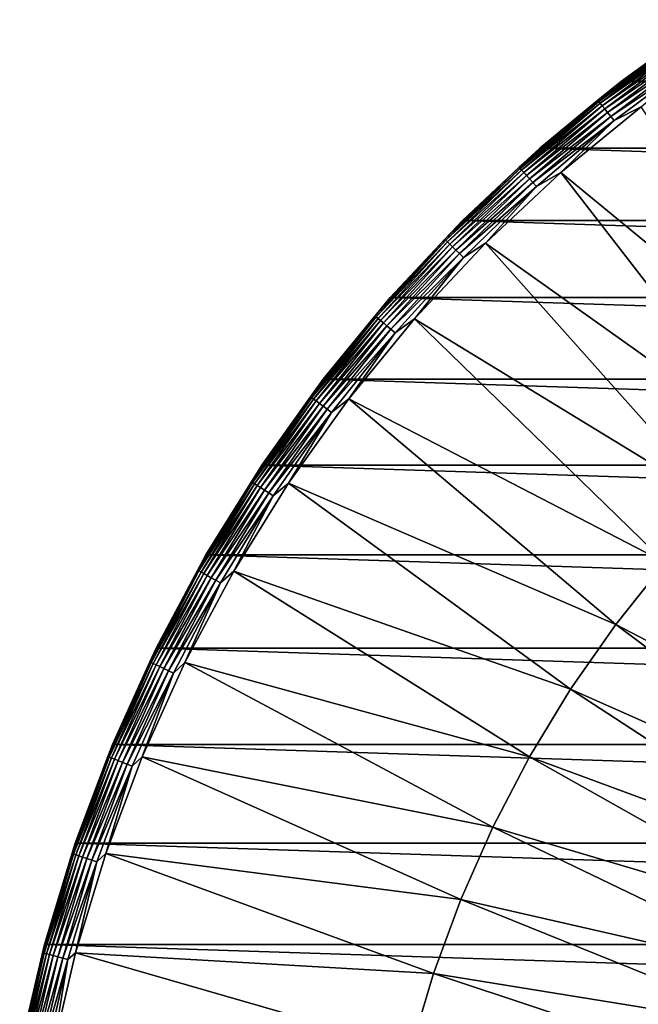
# Model space of a CAD drawing. Header units: metres. Extents: x -102 to 72, y -265 to 72.
# Tile 256 of 256: x -71 to -43, y 16 to 60. Entities that reach past the tile are written whole.
import ezdxf

# ---------------------------------------------------------------- set-up
doc = ezdxf.new("R2010")
doc.units = ezdxf.units.M
doc.layers.add('solid_20661094', color=7, linetype='CONTINUOUS')

msp = doc.modelspace()

# ---------------------------------------------------------------- linework, layer by layer
at = {"layer": 'solid_20661094'}
for points in [[(44.135391, 57.517971, -876.750061), (-44.135391, 57.517971, -876.750061), (-40.278751, 60.281609, -876.750061)], [(-40.278843, 60.281548, -864.377136), (-40.278751, 60.281609, -876.750061), (-44.135391, 57.517971, -876.750061)], [(-44.135204, 57.518116, -864.377136), (-40.278843, 60.281548, -864.377136), (-44.135391, 57.517971, -876.750061)], [(-41.466175, 59.444881, -864.124268), (-40.278843, 60.281548, -864.377136), (-44.135204, 57.518116, -864.377136)], [(-45.189625, 56.665997, -864.124268), (-41.466175, 59.444881, -864.124268), (-44.135204, 57.518116, -864.377136)], [(-41.429291, 59.392002, -863.876709), (-41.466175, 59.444881, -864.124268), (-45.189625, 56.665997, -864.124268)], [(-45.149426, 56.615593, -863.876709), (-41.429291, 59.392002, -863.876709), (-45.189625, 56.665997, -864.124268)], [(-41.368874, 59.305389, -863.643677), (-41.429291, 59.392002, -863.876709), (-45.149426, 56.615593, -863.876709)], [(-45.083584, 56.533028, -863.643677), (-41.368874, 59.305389, -863.643677), (-45.149426, 56.615593, -863.876709)], [(-41.286682, 59.187561, -863.432007), (-41.368874, 59.305389, -863.643677), (-45.083584, 56.533028, -863.643677)], [(-44.994015, 56.420708, -863.432007), (-41.286682, 59.187561, -863.432007), (-45.083584, 56.533028, -863.643677)], [(-41.185108, 59.04195, -863.247803), (-41.286682, 59.187561, -863.432007), (-44.994015, 56.420708, -863.432007)], [(-44.88332, 56.281902, -863.247803), (-41.185108, 59.04195, -863.247803), (-44.994015, 56.420708, -863.432007)], [(-41.067104, 58.872784, -863.096497), (-41.185108, 59.04195, -863.247803), (-44.88332, 56.281902, -863.247803)], [(-44.754719, 56.120644, -863.096497), (-41.067104, 58.872784, -863.096497), (-44.88332, 56.281902, -863.247803)], [(-40.936104, 58.684986, -862.982361), (-41.067104, 58.872784, -863.096497), (-44.754719, 56.120644, -863.096497)], [(-44.611958, 55.941624, -862.982361), (-40.936104, 58.684986, -862.982361), (-44.754719, 56.120644, -863.096497)], [(-40.795918, 58.484016, -862.908875), (-40.936104, 58.684986, -862.982361), (-44.611958, 55.941624, -862.982361)], [(-44.459183, 55.750053, -862.908875), (-40.795918, 58.484016, -862.908875), (-44.611958, 55.941624, -862.982361)], [(-44.459183, 55.750053, -862.908875), (-43.254501, 56.370365, -862.878052), (-40.795918, 58.484016, -862.908875)], [(-44.135204, 57.518116, -864.377136), (-44.135391, 57.517971, -876.750061), (-47.802639, 54.508324, -876.750061)], [(-47.80257, 54.508385, -864.377136), (-44.135204, 57.518116, -864.377136), (-47.802639, 54.508324, -876.750061)], [(47.802639, 54.508324, -876.750061), (-47.802639, 54.508324, -876.750061), (-44.135391, 57.517971, -876.750061)], [(-45.189625, 56.665997, -864.124268), (-44.135204, 57.518116, -864.377136), (-47.80257, 54.508385, -864.377136)], [(47.802639, 54.508324, -876.750061), (-44.135391, 57.517971, -876.750061), (44.135391, 57.517971, -876.750061)], [(-48.727383, 53.654263, -864.124268), (-45.189625, 56.665997, -864.124268), (-47.80257, 54.508385, -864.377136)], [(-45.149426, 56.615593, -863.876709), (-45.189625, 56.665997, -864.124268), (-48.727383, 53.654263, -864.124268)], [(-48.684036, 53.606533, -863.876709), (-45.149426, 56.615593, -863.876709), (-48.727383, 53.654263, -864.124268)], [(-45.083584, 56.533028, -863.643677), (-45.149426, 56.615593, -863.876709), (-48.684036, 53.606533, -863.876709)], [(-48.613041, 53.528358, -863.643677), (-45.083584, 56.533028, -863.643677), (-48.684036, 53.606533, -863.876709)], [(-44.994015, 56.420708, -863.432007), (-45.083584, 56.533028, -863.643677), (-48.613041, 53.528358, -863.643677)], [(-48.516457, 53.422009, -863.432007), (-44.994015, 56.420708, -863.432007), (-48.613041, 53.528358, -863.643677)], [(-44.88332, 56.281902, -863.247803), (-44.994015, 56.420708, -863.432007), (-48.516457, 53.422009, -863.432007)], [(-48.397095, 53.290581, -863.247803), (-44.88332, 56.281902, -863.247803), (-48.516457, 53.422009, -863.432007)], [(-44.754719, 56.120644, -863.096497), (-44.88332, 56.281902, -863.247803), (-48.397095, 53.290581, -863.247803)], [(-43.254501, 56.370365, -862.878052), (-46.84869, 53.420692, -862.878052), (-34.535614, 43.306293, -862.38269)], [(-44.459183, 55.750053, -862.908875), (-46.84869, 53.420692, -862.878052), (-43.254501, 56.370365, -862.878052)], [(-48.258427, 53.137894, -863.096497), (-44.754719, 56.120644, -863.096497), (-48.397095, 53.290581, -863.247803)], [(-44.611958, 55.941624, -862.982361), (-44.754719, 56.120644, -863.096497), (-48.258427, 53.137894, -863.096497)], [(-48.104488, 52.968388, -862.982361), (-44.611958, 55.941624, -862.982361), (-48.258427, 53.137894, -863.096497)], [(-44.459183, 55.750053, -862.908875), (-44.611958, 55.941624, -862.982361), (-48.104488, 52.968388, -862.982361)], [(-47.939754, 52.786999, -862.908875), (-44.459183, 55.750053, -862.908875), (-48.104488, 52.968388, -862.982361)], [(-47.939754, 52.786999, -862.908875), (-46.84869, 53.420692, -862.878052), (-44.459183, 55.750053, -862.908875)], [(-51.265244, 51.265244, -864.377136), (-47.80257, 54.508385, -864.377136), (-51.265179, 51.265308, -876.750061)], [(-48.727383, 53.654263, -864.124268), (-47.80257, 54.508385, -864.377136), (-51.265244, 51.265244, -864.377136)], [(-47.80257, 54.508385, -864.377136), (-47.802639, 54.508324, -876.750061), (-51.265179, 51.265308, -876.750061)], [(51.265179, 51.265308, -876.750061), (-51.265179, 51.265308, -876.750061), (-47.802639, 54.508324, -876.750061)], [(51.265179, 51.265308, -876.750061), (-47.802639, 54.508324, -876.750061), (47.802639, 54.508324, -876.750061)], [(-52.064907, 50.42205, -864.124268), (-48.727383, 53.654263, -864.124268), (-51.265244, 51.265244, -864.377136)], [(-48.684036, 53.606533, -863.876709), (-48.727383, 53.654263, -864.124268), (-52.064907, 50.42205, -864.124268)], [(-52.018593, 50.377197, -863.876709), (-48.684036, 53.606533, -863.876709), (-52.064907, 50.42205, -864.124268)], [(-48.613041, 53.528358, -863.643677), (-48.684036, 53.606533, -863.876709), (-52.018593, 50.377197, -863.876709)], [(-51.942734, 50.30373, -863.643677), (-48.613041, 53.528358, -863.643677), (-52.018593, 50.377197, -863.876709)], [(-48.516457, 53.422009, -863.432007), (-48.613041, 53.528358, -863.643677), (-51.942734, 50.30373, -863.643677)], [(-51.839535, 50.203789, -863.432007), (-48.516457, 53.422009, -863.432007), (-51.942734, 50.30373, -863.643677)], [(-48.397095, 53.290581, -863.247803), (-48.516457, 53.422009, -863.432007), (-51.839535, 50.203789, -863.432007)], [(-51.711998, 50.080276, -863.247803), (-48.397095, 53.290581, -863.247803), (-51.839535, 50.203789, -863.432007)], [(-48.258427, 53.137894, -863.096497), (-48.397095, 53.290581, -863.247803), (-51.711998, 50.080276, -863.247803)], [(-51.563831, 49.936787, -863.096497), (-48.258427, 53.137894, -863.096497), (-51.711998, 50.080276, -863.247803)], [(-48.104488, 52.968388, -862.982361), (-48.258427, 53.137894, -863.096497), (-51.563831, 49.936787, -863.096497)], [(-46.84869, 53.420692, -862.878052), (-50.242264, 50.242264, -862.878052), (-37.2393, 41.004608, -862.38269)], [(-47.939754, 52.786999, -862.908875), (-50.242264, 50.242264, -862.878052), (-46.84869, 53.420692, -862.878052)], [(-46.84869, 53.420692, -862.878052), (-37.2393, 41.004608, -862.38269), (-34.535614, 43.306293, -862.38269)], [(-51.399349, 49.777493, -862.982361), (-48.104488, 52.968388, -862.982361), (-51.563831, 49.936787, -863.096497)], [(-47.939754, 52.786999, -862.908875), (-48.104488, 52.968388, -862.982361), (-51.399349, 49.777493, -862.982361)], [(-51.223331, 49.607033, -862.908875), (-47.939754, 52.786999, -862.908875), (-51.399349, 49.777493, -862.982361)], [(-51.223331, 49.607033, -862.908875), (-50.242264, 50.242264, -862.878052), (-47.939754, 52.786999, -862.908875)], [(-54.508385, 47.80257, -864.377136), (-51.265244, 51.265244, -864.377136), (-54.508373, 47.802586, -876.750061)], [(-52.064907, 50.42205, -864.124268), (-51.265244, 51.265244, -864.377136), (-54.508385, 47.80257, -864.377136)], [(54.508373, 47.802586, -876.750061), (-54.508373, 47.802586, -876.750061), (-51.265179, 51.265308, -876.750061)], [(-51.265244, 51.265244, -864.377136), (-51.265179, 51.265308, -876.750061), (-54.508373, 47.802586, -876.750061)], [(54.508373, 47.802586, -876.750061), (-51.265179, 51.265308, -876.750061), (51.265179, 51.265308, -876.750061)], [(-55.188484, 46.982643, -864.124268), (-52.064907, 50.42205, -864.124268), (-54.508385, 47.80257, -864.377136)], [(-52.018593, 50.377197, -863.876709), (-52.064907, 50.42205, -864.124268), (-55.188484, 46.982643, -864.124268)], [(-55.139393, 46.940849, -863.876709), (-52.018593, 50.377197, -863.876709), (-55.188484, 46.982643, -864.124268)], [(-51.942734, 50.30373, -863.643677), (-52.018593, 50.377197, -863.876709), (-55.139393, 46.940849, -863.876709)], [(-55.058983, 46.872395, -863.643677), (-51.942734, 50.30373, -863.643677), (-55.139393, 46.940849, -863.876709)], [(-51.839535, 50.203789, -863.432007), (-51.942734, 50.30373, -863.643677), (-55.058983, 46.872395, -863.643677)], [(-54.949593, 46.77927, -863.432007), (-51.839535, 50.203789, -863.432007), (-55.058983, 46.872395, -863.643677)], [(-51.711998, 50.080276, -863.247803), (-51.839535, 50.203789, -863.432007), (-54.949593, 46.77927, -863.432007)], [(-54.814404, 46.664181, -863.247803), (-51.711998, 50.080276, -863.247803), (-54.949593, 46.77927, -863.432007)], [(-51.563831, 49.936787, -863.096497), (-51.711998, 50.080276, -863.247803), (-54.814404, 46.664181, -863.247803)], [(-50.242264, 50.242264, -862.878052), (-53.420692, 46.84869, -862.878052), (-39.789963, 38.534431, -862.38269)], [(-51.223331, 49.607033, -862.908875), (-53.420692, 46.84869, -862.878052), (-50.242264, 50.242264, -862.878052)], [(-50.242264, 50.242264, -862.878052), (-39.789963, 38.534431, -862.38269), (-37.2393, 41.004608, -862.38269)], [(-54.657349, 46.530479, -863.096497), (-51.563831, 49.936787, -863.096497), (-54.814404, 46.664181, -863.247803)], [(-51.399349, 49.777493, -862.982361), (-51.563831, 49.936787, -863.096497), (-54.657349, 46.530479, -863.096497)], [(-54.482998, 46.382053, -862.982361), (-51.399349, 49.777493, -862.982361), (-54.657349, 46.530479, -863.096497)], [(-51.223331, 49.607033, -862.908875), (-51.399349, 49.777493, -862.982361), (-54.482998, 46.382053, -862.982361)], [(-54.296421, 46.223217, -862.908875), (-51.223331, 49.607033, -862.908875), (-54.482998, 46.382053, -862.982361)], [(-54.296421, 46.223217, -862.908875), (-53.420692, 46.84869, -862.878052), (-51.223331, 49.607033, -862.908875)], [(57.518223, 44.135059, -876.750061), (-57.518223, 44.135059, -876.750061), (-54.508373, 47.802586, -876.750061)], [(-54.508385, 47.80257, -864.377136), (-54.508373, 47.802586, -876.750061), (-57.518223, 44.135059, -876.750061)], [(-57.518116, 44.135204, -864.377136), (-54.508385, 47.80257, -864.377136), (-57.518223, 44.135059, -876.750061)], [(-55.188484, 46.982643, -864.124268), (-54.508385, 47.80257, -864.377136), (-57.518116, 44.135204, -864.377136)], [(57.518223, 44.135059, -876.750061), (-54.508373, 47.802586, -876.750061), (54.508373, 47.802586, -876.750061)], [(-58.085281, 43.350174, -864.124268), (-55.188484, 46.982643, -864.124268), (-57.518116, 44.135204, -864.377136)], [(-55.139393, 46.940849, -863.876709), (-55.188484, 46.982643, -864.124268), (-58.085281, 43.350174, -864.124268)], [(-58.033615, 43.311611, -863.876709), (-55.139393, 46.940849, -863.876709), (-58.085281, 43.350174, -864.124268)], [(-55.058983, 46.872395, -863.643677), (-55.139393, 46.940849, -863.876709), (-58.033615, 43.311611, -863.876709)], [(-57.948982, 43.248447, -863.643677), (-55.058983, 46.872395, -863.643677), (-58.033615, 43.311611, -863.876709)], [(-54.949593, 46.77927, -863.432007), (-55.058983, 46.872395, -863.643677), (-57.948982, 43.248447, -863.643677)], [(-57.833851, 43.162525, -863.432007), (-54.949593, 46.77927, -863.432007), (-57.948982, 43.248447, -863.643677)], [(-54.814404, 46.664181, -863.247803), (-54.949593, 46.77927, -863.432007), (-57.833851, 43.162525, -863.432007)], [(-57.691566, 43.056335, -863.247803), (-54.814404, 46.664181, -863.247803), (-57.833851, 43.162525, -863.432007)], [(-54.657349, 46.530479, -863.096497), (-54.814404, 46.664181, -863.247803), (-57.691566, 43.056335, -863.247803)], [(-57.526268, 42.932972, -863.096497), (-54.657349, 46.530479, -863.096497), (-57.691566, 43.056335, -863.247803)], [(-54.482998, 46.382053, -862.982361), (-54.657349, 46.530479, -863.096497), (-57.526268, 42.932972, -863.096497)], [(-53.420692, 46.84869, -862.878052), (-56.370365, 43.254501, -862.878052), (-42.17712, 35.905907, -862.38269)], [(-54.296421, 46.223217, -862.908875), (-56.370365, 43.254501, -862.878052), (-53.420692, 46.84869, -862.878052)], [(-53.420692, 46.84869, -862.878052), (-42.17712, 35.905907, -862.38269), (-39.789963, 38.534431, -862.38269)], [(-57.342766, 42.796021, -862.982361), (-54.482998, 46.382053, -862.982361), (-57.526268, 42.932972, -863.096497)], [(-54.296421, 46.223217, -862.908875), (-54.482998, 46.382053, -862.982361), (-57.342766, 42.796021, -862.982361)], [(-57.146397, 42.649464, -862.908875), (-54.296421, 46.223217, -862.908875), (-57.342766, 42.796021, -862.982361)], [(-57.146397, 42.649464, -862.908875), (-56.370365, 43.254501, -862.878052), (-54.296421, 46.223217, -862.908875)], [(-60.281548, 40.278843, -864.377136), (-57.518116, 44.135204, -864.377136), (-60.281525, 40.278862, -876.750061)], [(-58.085281, 43.350174, -864.124268), (-57.518116, 44.135204, -864.377136), (-60.281548, 40.278843, -864.377136)], [(-57.518116, 44.135204, -864.377136), (-57.518223, 44.135059, -876.750061), (-60.281525, 40.278862, -876.750061)], [(60.281525, 40.278862, -876.750061), (-60.281525, 40.278862, -876.750061), (-57.518223, 44.135059, -876.750061)], [(60.281525, 40.278862, -876.750061), (-57.518223, 44.135059, -876.750061), (57.518223, 44.135059, -876.750061)], [(-60.743397, 39.53957, -864.124268), (-58.085281, 43.350174, -864.124268), (-60.281548, 40.278843, -864.377136)], [(-58.033615, 43.311611, -863.876709), (-58.085281, 43.350174, -864.124268), (-60.743397, 39.53957, -864.124268)], [(-60.689362, 39.504398, -863.876709), (-58.033615, 43.311611, -863.876709), (-60.743397, 39.53957, -864.124268)], [(-57.948982, 43.248447, -863.643677), (-58.033615, 43.311611, -863.876709), (-60.689362, 39.504398, -863.876709)], [(-60.600857, 39.446785, -863.643677), (-57.948982, 43.248447, -863.643677), (-60.689362, 39.504398, -863.876709)], [(-57.833851, 43.162525, -863.432007), (-57.948982, 43.248447, -863.643677), (-60.600857, 39.446785, -863.643677)], [(-60.480457, 39.368416, -863.432007), (-57.833851, 43.162525, -863.432007), (-60.600857, 39.446785, -863.643677)], [(-57.691566, 43.056335, -863.247803), (-57.833851, 43.162525, -863.432007), (-60.480457, 39.368416, -863.432007)], [(-60.331661, 39.271561, -863.247803), (-57.691566, 43.056335, -863.247803), (-60.480457, 39.368416, -863.432007)], [(-57.526268, 42.932972, -863.096497), (-57.691566, 43.056335, -863.247803), (-60.331661, 39.271561, -863.247803)], [(-60.158798, 39.159039, -863.096497), (-57.526268, 42.932972, -863.096497), (-60.331661, 39.271561, -863.247803)], [(-57.342766, 42.796021, -862.982361), (-57.526268, 42.932972, -863.096497), (-60.158798, 39.159039, -863.096497)], [(-56.370365, 43.254501, -862.878052), (-59.078651, 39.475094, -862.878052), (-44.390961, 33.129837, -862.38269)], [(-57.146397, 42.649464, -862.908875), (-59.078651, 39.475094, -862.878052), (-56.370365, 43.254501, -862.878052)], [(-56.370365, 43.254501, -862.878052), (-44.390961, 33.129837, -862.38269), (-42.17712, 35.905907, -862.38269)], [(-59.9669, 39.034126, -862.982361), (-57.342766, 42.796021, -862.982361), (-60.158798, 39.159039, -863.096497)], [(-57.146397, 42.649464, -862.908875), (-57.342766, 42.796021, -862.982361), (-59.9669, 39.034126, -862.982361)], [(-59.761543, 38.900455, -862.908875), (-57.146397, 42.649464, -862.908875), (-59.9669, 39.034126, -862.982361)], [(-59.761543, 38.900455, -862.908875), (-59.078651, 39.475094, -862.878052), (-57.146397, 42.649464, -862.908875)], [(-62.786842, 36.25, -864.377136), (-60.281548, 40.278843, -864.377136), (-62.786804, 36.250065, -876.750061)], [(-60.743397, 39.53957, -864.124268), (-60.281548, 40.278843, -864.377136), (-62.786842, 36.25, -864.377136)], [(62.786804, 36.250065, -876.750061), (-62.786804, 36.250065, -876.750061), (-60.281525, 40.278862, -876.750061)], [(-60.281548, 40.278843, -864.377136), (-60.281525, 40.278862, -876.750061), (-62.786804, 36.250065, -876.750061)], [(62.786804, 36.250065, -876.750061), (-60.281525, 40.278862, -876.750061), (60.281525, 40.278862, -876.750061)], [(-63.151901, 35.566486, -864.124268), (-60.743397, 39.53957, -864.124268), (-62.786842, 36.25, -864.377136)], [(-60.689362, 39.504398, -863.876709), (-60.743397, 39.53957, -864.124268), (-63.151901, 35.566486, -864.124268)], [(-63.095722, 35.534851, -863.876709), (-60.689362, 39.504398, -863.876709), (-63.151901, 35.566486, -864.124268)], [(-60.600857, 39.446785, -863.643677), (-60.689362, 39.504398, -863.876709), (-63.095722, 35.534851, -863.876709)], [(-63.003712, 35.483028, -863.643677), (-60.600857, 39.446785, -863.643677), (-63.095722, 35.534851, -863.876709)], [(-60.480457, 39.368416, -863.432007), (-60.600857, 39.446785, -863.643677), (-63.003712, 35.483028, -863.643677)], [(-62.878536, 35.412533, -863.432007), (-60.480457, 39.368416, -863.432007), (-63.003712, 35.483028, -863.643677)], [(-60.331661, 39.271561, -863.247803), (-60.480457, 39.368416, -863.432007), (-62.878536, 35.412533, -863.432007)], [(-59.078651, 39.475094, -862.878052), (-61.533955, 35.526646, -862.878052), (-46.422394, 30.217628, -862.38269)], [(-59.761543, 38.900455, -862.908875), (-61.533955, 35.526646, -862.878052), (-59.078651, 39.475094, -862.878052)], [(-59.078651, 39.475094, -862.878052), (-46.422394, 30.217628, -862.38269), (-44.390961, 33.129837, -862.38269)], [(-62.723843, 35.325409, -863.247803), (-60.331661, 39.271561, -863.247803), (-62.878536, 35.412533, -863.432007)], [(-60.158798, 39.159039, -863.096497), (-60.331661, 39.271561, -863.247803), (-62.723843, 35.325409, -863.247803)], [(-62.544125, 35.224194, -863.096497), (-60.158798, 39.159039, -863.096497), (-62.723843, 35.325409, -863.247803)], [(-59.9669, 39.034126, -862.982361), (-60.158798, 39.159039, -863.096497), (-62.544125, 35.224194, -863.096497)], [(-62.344616, 35.111835, -862.982361), (-59.9669, 39.034126, -862.982361), (-62.544125, 35.224194, -863.096497)], [(-59.761543, 38.900455, -862.908875), (-59.9669, 39.034126, -862.982361), (-62.344616, 35.111835, -862.982361)], [(-62.131119, 34.991592, -862.908875), (-59.761543, 38.900455, -862.908875), (-62.344616, 35.111835, -862.982361)], [(-62.131119, 34.991592, -862.908875), (-61.533955, 35.526646, -862.878052), (-59.761543, 38.900455, -862.908875)], [(65.023293, 32.065887, -876.750061), (-65.023293, 32.065887, -876.750061), (-62.786804, 36.250065, -876.750061)], [(-62.786842, 36.25, -864.377136), (-62.786804, 36.250065, -876.750061), (-65.023293, 32.065887, -876.750061)], [(-65.023277, 32.065929, -864.377136), (-62.786842, 36.25, -864.377136), (-65.023293, 32.065887, -876.750061)], [(-63.151901, 35.566486, -864.124268), (-62.786842, 36.25, -864.377136), (-65.023277, 32.065929, -864.377136)], [(65.023293, 32.065887, -876.750061), (-62.786804, 36.250065, -876.750061), (62.786804, 36.250065, -876.750061)], [(-42.17712, 35.905907, -862.38269), (-44.390961, 33.129837, -862.38269), (-30.224527, 25.730516, -862.00946)], [(-65.300903, 31.447256, -864.124268), (-63.151901, 35.566486, -864.124268), (-65.023277, 32.065929, -864.377136)], [(-63.095722, 35.534851, -863.876709), (-63.151901, 35.566486, -864.124268), (-65.300903, 31.447256, -864.124268)], [(-65.242813, 31.419283, -863.876709), (-63.095722, 35.534851, -863.876709), (-65.300903, 31.447256, -864.124268)], [(-63.003712, 35.483028, -863.643677), (-63.095722, 35.534851, -863.876709), (-65.242813, 31.419283, -863.876709)], [(-65.147667, 31.373463, -863.643677), (-63.003712, 35.483028, -863.643677), (-65.242813, 31.419283, -863.876709)], [(-62.878536, 35.412533, -863.432007), (-63.003712, 35.483028, -863.643677), (-65.147667, 31.373463, -863.643677)], [(-65.018234, 31.311131, -863.432007), (-62.878536, 35.412533, -863.432007), (-65.147667, 31.373463, -863.643677)], [(-62.723843, 35.325409, -863.247803), (-62.878536, 35.412533, -863.432007), (-65.018234, 31.311131, -863.432007)], [(-61.533955, 35.526646, -862.878052), (-63.725758, 31.426067, -862.878052), (-48.263062, 27.18125, -862.38269)], [(-62.131119, 34.991592, -862.908875), (-63.725758, 31.426067, -862.878052), (-61.533955, 35.526646, -862.878052)], [(-61.533955, 35.526646, -862.878052), (-48.263062, 27.18125, -862.38269), (-46.422394, 30.217628, -862.38269)], [(-64.858276, 31.234098, -863.247803), (-62.723843, 35.325409, -863.247803), (-65.018234, 31.311131, -863.432007)], [(-62.544125, 35.224194, -863.096497), (-62.723843, 35.325409, -863.247803), (-64.858276, 31.234098, -863.247803)], [(-64.672447, 31.144608, -863.096497), (-62.544125, 35.224194, -863.096497), (-64.858276, 31.234098, -863.247803)], [(-62.344616, 35.111835, -862.982361), (-62.544125, 35.224194, -863.096497), (-64.672447, 31.144608, -863.096497)], [(-64.466148, 31.045259, -862.982361), (-62.344616, 35.111835, -862.982361), (-64.672447, 31.144608, -863.096497)], [(-62.131119, 34.991592, -862.908875), (-62.344616, 35.111835, -862.982361), (-64.466148, 31.045259, -862.982361)], [(-64.245384, 30.938946, -862.908875), (-62.131119, 34.991592, -862.908875), (-64.466148, 31.045259, -862.982361)], [(-64.245384, 30.938946, -862.908875), (-63.725758, 31.426067, -862.878052), (-62.131119, 34.991592, -862.908875)], [(-44.390961, 33.129837, -862.38269), (-46.422394, 30.217628, -862.38269), (-31.810987, 23.741158, -862.00946)], [(-44.390961, 33.129837, -862.38269), (-31.810987, 23.741158, -862.00946), (-30.224527, 25.730516, -862.00946)], [(-65.023277, 32.065929, -864.377136), (-65.023293, 32.065887, -876.750061), (-66.981285, 27.744497, -876.750061)], [(-66.98127, 27.744549, -864.377136), (-65.023277, 32.065929, -864.377136), (-66.981285, 27.744497, -876.750061)], [(66.981285, 27.744497, -876.750061), (-66.981285, 27.744497, -876.750061), (-65.023293, 32.065887, -876.750061)], [(-65.300903, 31.447256, -864.124268), (-65.023277, 32.065929, -864.377136), (-66.98127, 27.744549, -864.377136)], [(66.981285, 27.744497, -876.750061), (-65.023293, 32.065887, -876.750061), (65.023293, 32.065887, -876.750061)], [(-67.181564, 27.198801, -864.124268), (-65.300903, 31.447256, -864.124268), (-66.98127, 27.744549, -864.377136)], [(-65.242813, 31.419283, -863.876709), (-65.300903, 31.447256, -864.124268), (-67.181564, 27.198801, -864.124268)], [(-67.121803, 27.174606, -863.876709), (-65.242813, 31.419283, -863.876709), (-67.181564, 27.198801, -864.124268)], [(-65.147667, 31.373463, -863.643677), (-65.242813, 31.419283, -863.876709), (-67.121803, 27.174606, -863.876709)], [(-63.725758, 31.426067, -862.878052), (-65.644684, 27.190916, -862.878052), (-49.905411, 24.033178, -862.38269)], [(-64.245384, 30.938946, -862.908875), (-65.644684, 27.190916, -862.878052), (-63.725758, 31.426067, -862.878052)], [(-63.725758, 31.426067, -862.878052), (-49.905411, 24.033178, -862.38269), (-48.263062, 27.18125, -862.38269)], [(-67.023918, 27.134977, -863.643677), (-65.147667, 31.373463, -863.643677), (-67.121803, 27.174606, -863.876709)], [(-65.018234, 31.311131, -863.432007), (-65.147667, 31.373463, -863.643677), (-67.023918, 27.134977, -863.643677)], [(-66.890755, 27.081066, -863.432007), (-65.018234, 31.311131, -863.432007), (-67.023918, 27.134977, -863.643677)], [(-64.858276, 31.234098, -863.247803), (-65.018234, 31.311131, -863.432007), (-66.890755, 27.081066, -863.432007)], [(-66.726189, 27.014441, -863.247803), (-64.858276, 31.234098, -863.247803), (-66.890755, 27.081066, -863.432007)], [(-64.672447, 31.144608, -863.096497), (-64.858276, 31.234098, -863.247803), (-66.726189, 27.014441, -863.247803)], [(-66.535011, 26.93704, -863.096497), (-64.672447, 31.144608, -863.096497), (-66.726189, 27.014441, -863.247803)], [(-64.466148, 31.045259, -862.982361), (-64.672447, 31.144608, -863.096497), (-66.535011, 26.93704, -863.096497)], [(-66.322769, 26.851114, -862.982361), (-64.466148, 31.045259, -862.982361), (-66.535011, 26.93704, -863.096497)], [(-64.245384, 30.938946, -862.908875), (-64.466148, 31.045259, -862.982361), (-66.322769, 26.851114, -862.982361)], [(-66.09565, 26.759161, -862.908875), (-64.245384, 30.938946, -862.908875), (-66.322769, 26.851114, -862.982361)], [(-66.09565, 26.759161, -862.908875), (-65.644684, 27.190916, -862.878052), (-64.245384, 30.938946, -862.908875)], [(-46.422394, 30.217628, -862.38269), (-48.263062, 27.18125, -862.38269), (-33.266731, 21.654242, -862.00946)], [(-46.422394, 30.217628, -862.38269), (-33.266731, 21.654242, -862.00946), (-31.810987, 23.741158, -862.00946)], [(-68.652435, 23.304361, -864.377136), (-66.98127, 27.744549, -864.377136), (-68.652374, 23.304533, -876.750061)], [(-67.181564, 27.198801, -864.124268), (-66.98127, 27.744549, -864.377136), (-68.652435, 23.304361, -864.377136)], [(-66.98127, 27.744549, -864.377136), (-66.981285, 27.744497, -876.750061), (-68.652374, 23.304533, -876.750061)], [(68.652374, 23.304533, -876.750061), (-68.652374, 23.304533, -876.750061), (-66.981285, 27.744497, -876.750061)], [(68.652374, 23.304533, -876.750061), (-66.981285, 27.744497, -876.750061), (66.981285, 27.744497, -876.750061)], [(-68.786163, 22.838581, -864.124268), (-67.181564, 27.198801, -864.124268), (-68.652435, 23.304361, -864.377136)], [(-67.121803, 27.174606, -863.876709), (-67.181564, 27.198801, -864.124268), (-68.786163, 22.838581, -864.124268)], [(-68.724976, 22.818266, -863.876709), (-67.121803, 27.174606, -863.876709), (-68.786163, 22.838581, -864.124268)], [(-67.023918, 27.134977, -863.643677), (-67.121803, 27.174606, -863.876709), (-68.724976, 22.818266, -863.876709)], [(-68.624756, 22.784988, -863.643677), (-67.023918, 27.134977, -863.643677), (-68.724976, 22.818266, -863.876709)], [(-66.890755, 27.081066, -863.432007), (-67.023918, 27.134977, -863.643677), (-68.624756, 22.784988, -863.643677)], [(-68.488411, 22.739719, -863.432007), (-66.890755, 27.081066, -863.432007), (-68.624756, 22.784988, -863.643677)], [(-66.726189, 27.014441, -863.247803), (-66.890755, 27.081066, -863.432007), (-68.488411, 22.739719, -863.432007)], [(-68.319916, 22.683775, -863.247803), (-66.726189, 27.014441, -863.247803), (-68.488411, 22.739719, -863.432007)], [(-66.535011, 26.93704, -863.096497), (-66.726189, 27.014441, -863.247803), (-68.319916, 22.683775, -863.247803)], [(-65.644684, 27.190916, -862.878052), (-67.282501, 22.839331, -862.878052), (-51.342686, 20.78635, -862.38269)], [(-66.09565, 26.759161, -862.908875), (-67.282501, 22.839331, -862.878052), (-65.644684, 27.190916, -862.878052)], [(-65.644684, 27.190916, -862.878052), (-51.342686, 20.78635, -862.38269), (-49.905411, 24.033178, -862.38269)], [(-48.263062, 27.18125, -862.38269), (-49.905411, 24.033178, -862.38269), (-34.585773, 19.478344, -862.00946)], [(-48.263062, 27.18125, -862.38269), (-34.585773, 19.478344, -862.00946), (-33.266731, 21.654242, -862.00946)], [(-68.124168, 22.618782, -863.096497), (-66.535011, 26.93704, -863.096497), (-68.319916, 22.683775, -863.247803)], [(-66.322769, 26.851114, -862.982361), (-66.535011, 26.93704, -863.096497), (-68.124168, 22.618782, -863.096497)], [(-67.90686, 22.546631, -862.982361), (-66.322769, 26.851114, -862.982361), (-68.124168, 22.618782, -863.096497)], [(-66.09565, 26.759161, -862.908875), (-66.322769, 26.851114, -862.982361), (-67.90686, 22.546631, -862.982361)], [(-67.674309, 22.469419, -862.908875), (-66.09565, 26.759161, -862.908875), (-67.90686, 22.546631, -862.982361)], [(-67.674309, 22.469419, -862.908875), (-67.282501, 22.839331, -862.878052), (-66.09565, 26.759161, -862.908875)], [(-49.905411, 24.033178, -862.38269), (-51.342686, 20.78635, -862.38269), (-35.762695, 17.222406, -862.00946)], [(-49.905411, 24.033178, -862.38269), (-35.762695, 17.222406, -862.00946), (-34.585773, 19.478344, -862.00946)], [(-70.029625, 18.764381, -864.377136), (-68.652435, 23.304361, -864.377136), (-70.029602, 18.764446, -876.750061)], [(-68.786163, 22.838581, -864.124268), (-68.652435, 23.304361, -864.377136), (-70.029625, 18.764381, -864.377136)], [(70.029602, 18.764446, -876.750061), (-70.029602, 18.764446, -876.750061), (-68.652374, 23.304533, -876.750061)], [(-68.652435, 23.304361, -864.377136), (-68.652374, 23.304533, -876.750061), (-70.029602, 18.764446, -876.750061)], [(70.029602, 18.764446, -876.750061), (-68.652374, 23.304533, -876.750061), (68.652374, 23.304533, -876.750061)], [(-70.108109, 18.384512, -864.124268), (-68.786163, 22.838581, -864.124268), (-70.029625, 18.764381, -864.377136)], [(-68.724976, 22.818266, -863.876709), (-68.786163, 22.838581, -864.124268), (-70.108109, 18.384512, -864.124268)], [(-70.045746, 18.368158, -863.876709), (-68.724976, 22.818266, -863.876709), (-70.108109, 18.384512, -864.124268)], [(-68.624756, 22.784988, -863.643677), (-68.724976, 22.818266, -863.876709), (-70.045746, 18.368158, -863.876709)], [(-69.943596, 18.341372, -863.643677), (-68.624756, 22.784988, -863.643677), (-70.045746, 18.368158, -863.876709)], [(-68.488411, 22.739719, -863.432007), (-68.624756, 22.784988, -863.643677), (-69.943596, 18.341372, -863.643677)], [(-69.804634, 18.304932, -863.432007), (-68.488411, 22.739719, -863.432007), (-69.943596, 18.341372, -863.643677)], [(-68.319916, 22.683775, -863.247803), (-68.488411, 22.739719, -863.432007), (-69.804634, 18.304932, -863.432007)], [(-69.632904, 18.259897, -863.247803), (-68.319916, 22.683775, -863.247803), (-69.804634, 18.304932, -863.432007)], [(-68.124168, 22.618782, -863.096497), (-68.319916, 22.683775, -863.247803), (-69.632904, 18.259897, -863.247803)], [(-69.433388, 18.207579, -863.096497), (-68.124168, 22.618782, -863.096497), (-69.632904, 18.259897, -863.247803)], [(-67.90686, 22.546631, -862.982361), (-68.124168, 22.618782, -863.096497), (-69.433388, 18.207579, -863.096497)], [(-69.211906, 18.149498, -862.982361), (-67.90686, 22.546631, -862.982361), (-69.433388, 18.207579, -863.096497)], [(-67.674309, 22.469419, -862.908875), (-67.90686, 22.546631, -862.982361), (-69.211906, 18.149498, -862.982361)], [(-67.282501, 22.839331, -862.878052), (-68.63221, 18.389944, -862.878052), (-52.568981, 17.454105, -862.38269)], [(-67.674309, 22.469419, -862.908875), (-68.63221, 18.389944, -862.878052), (-67.282501, 22.839331, -862.878052)], [(-67.282501, 22.839331, -862.878052), (-52.568981, 17.454105, -862.38269), (-51.342686, 20.78635, -862.38269)], [(-68.974892, 18.087345, -862.908875), (-67.674309, 22.469419, -862.908875), (-69.211906, 18.149498, -862.982361)], [(-68.974892, 18.087345, -862.908875), (-68.63221, 18.389944, -862.878052), (-67.674309, 22.469419, -862.908875)], [(-51.342686, 20.78635, -862.38269), (-52.568981, 17.454105, -862.38269), (-36.79266, 14.895697, -862.00946)], [(-51.342686, 20.78635, -862.38269), (-36.79266, 14.895697, -862.00946), (-35.762695, 17.222406, -862.00946)], [(71.106956, 14.143927, -876.750061), (-71.106956, 14.143927, -876.750061), (-70.029602, 18.764446, -876.750061)], [(-70.029625, 18.764381, -864.377136), (-70.029602, 18.764446, -876.750061), (-71.106956, 14.143927, -876.750061)], [(-71.106934, 14.144049, -864.377136), (-70.029625, 18.764381, -864.377136), (-71.106956, 14.143927, -876.750061)], [(-70.108109, 18.384512, -864.124268), (-70.029625, 18.764381, -864.377136), (-71.106934, 14.144049, -864.377136)], [(71.106956, 14.143927, -876.750061), (-70.029602, 18.764446, -876.750061), (70.029602, 18.764446, -876.750061)], [(-71.141968, 13.854897, -864.124268), (-70.108109, 18.384512, -864.124268), (-71.106934, 14.144049, -864.377136)], [(-70.045746, 18.368158, -863.876709), (-70.108109, 18.384512, -864.124268), (-71.141968, 13.854897, -864.124268)], [(-71.078682, 13.842572, -863.876709), (-70.045746, 18.368158, -863.876709), (-71.141968, 13.854897, -864.124268)], [(-69.943596, 18.341372, -863.643677), (-70.045746, 18.368158, -863.876709), (-71.078682, 13.842572, -863.876709)], [(-70.975029, 13.822386, -863.643677), (-69.943596, 18.341372, -863.643677), (-71.078682, 13.842572, -863.876709)], [(-69.804634, 18.304932, -863.432007), (-69.943596, 18.341372, -863.643677), (-70.975029, 13.822386, -863.643677)], [(-70.834015, 13.794923, -863.432007), (-69.804634, 18.304932, -863.432007), (-70.975029, 13.822386, -863.643677)], [(-69.632904, 18.259897, -863.247803), (-69.804634, 18.304932, -863.432007), (-70.834015, 13.794923, -863.432007)], [(-70.659752, 13.760984, -863.247803), (-69.632904, 18.259897, -863.247803), (-70.834015, 13.794923, -863.432007)], [(-69.433388, 18.207579, -863.096497), (-69.632904, 18.259897, -863.247803), (-70.659752, 13.760984, -863.247803)], [(-70.457298, 13.721557, -863.096497), (-69.433388, 18.207579, -863.096497), (-70.659752, 13.760984, -863.247803)], [(-69.211906, 18.149498, -862.982361), (-69.433388, 18.207579, -863.096497), (-70.457298, 13.721557, -863.096497)], [(-70.232544, 13.677787, -862.982361), (-69.211906, 18.149498, -862.982361), (-70.457298, 13.721557, -863.096497)], [(-68.974892, 18.087345, -862.908875), (-69.211906, 18.149498, -862.982361), (-70.232544, 13.677787, -862.982361)], [(-68.63221, 18.389944, -862.878052), (-69.688019, 13.861809, -862.878052), (-53.579262, 14.050137, -862.38269)], [(-68.974892, 18.087345, -862.908875), (-69.688019, 13.861809, -862.878052), (-68.63221, 18.389944, -862.878052)], [(-68.63221, 18.389944, -862.878052), (-53.579262, 14.050137, -862.38269), (-52.568981, 17.454105, -862.38269)], [(-69.992035, 13.630947, -862.908875), (-68.974892, 18.087345, -862.908875), (-70.232544, 13.677787, -862.982361)], [(-69.992035, 13.630947, -862.908875), (-69.688019, 13.861809, -862.878052), (-68.974892, 18.087345, -862.908875)], [(-52.568981, 17.454105, -862.38269), (-53.579262, 14.050137, -862.38269), (-37.671436, 12.507778, -862.00946)], [(-52.568981, 17.454105, -862.38269), (-37.671436, 12.507778, -862.00946), (-36.79266, 14.895697, -862.00946)]]:
    msp.add_3dface(points, dxfattribs=at)

doc.saveas('drawing.dxf')
